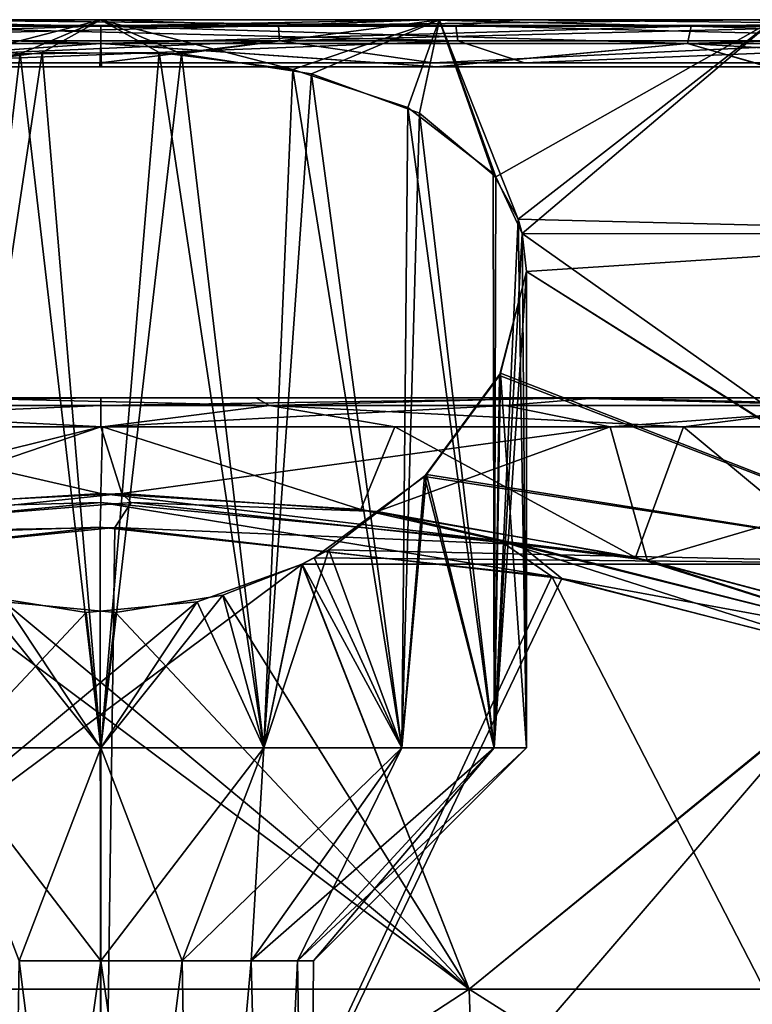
# Model space of a CAD drawing. Header units: millimetres. Extents: x -50 to 50, y -10.5 to 21.3.
# Tile 35 of 55: x -0.9 to 6.9, y 10.9 to 21.3. Entities that reach past the tile are written whole.
import ezdxf

# ---------------------------------------------------------------- set-up
doc = ezdxf.new("R2010")
doc.units = ezdxf.units.MM
doc.header["$LTSCALE"] = 65.185185
for name, color, linetype in [('104', 7, 'CONTINUOUS'), ('107', 7, 'CONTINUOUS'), ('109', 7, 'CONTINUOUS'), ('12', 7, 'CONTINUOUS'), ('13', 7, 'CONTINUOUS'), ('18', 7, 'CONTINUOUS'), ('19', 7, 'CONTINUOUS'), ('2', 7, 'CONTINUOUS'), ('20', 7, 'CONTINUOUS'), ('21', 7, 'CONTINUOUS'), ('22', 7, 'CONTINUOUS'), ('23', 7, 'CONTINUOUS'), ('24', 7, 'CONTINUOUS'), ('25', 7, 'CONTINUOUS'), ('26', 7, 'CONTINUOUS'), ('27', 7, 'CONTINUOUS'), ('28', 7, 'CONTINUOUS'), ('29', 7, 'CONTINUOUS'), ('3', 7, 'CONTINUOUS'), ('4', 7, 'CONTINUOUS'), ('62', 7, 'CONTINUOUS'), ('63', 7, 'CONTINUOUS'), ('65', 7, 'CONTINUOUS'), ('67', 7, 'CONTINUOUS'), ('68', 7, 'CONTINUOUS'), ('82', 7, 'CONTINUOUS'), ('83', 7, 'CONTINUOUS')]:
    doc.layers.add(name, color=color, linetype=linetype)

msp = doc.modelspace()

# ---------------------------------------------------------------- linework, layer by layer
at = {"layer": '104', "linetype": 'Continuous'}
for points in [[(-5.282, 15.694, 28.526), (0, 16.996, 27.623), (-2.463, 16.155, 28.383), (-5.282, 15.694, 28.526)], [(-5.252, 16.996, 27.119), (0, 16.996, 27.623), (-5.282, 15.694, 28.526), (-5.252, 16.996, 27.119)], [(0, 16.29, -28.343), (-3.075, 16.996, -27.451), (-2.748, 16.122, -28.393), (0, 16.29, -28.343)], [(0.017, 16.996, -27.623), (-3.075, 16.996, -27.451), (0, 16.29, -28.343), (0.017, 16.996, -27.623)], [(-2.463, 16.155, 28.383), (0, 16.996, 27.623), (0.222, 16.289, 28.344), (-2.463, 16.155, 28.383)], [(0, 16.996, 27.623), (5.384, 16.996, 27.093), (0.222, 16.289, 28.344), (0, 16.996, 27.623)], [(2.75, 16.122, -28.393), (0.017, 16.996, -27.623), (0, 16.29, -28.343), (2.75, 16.122, -28.393)], [(3.109, 16.996, -27.447), (0.017, 16.996, -27.623), (2.75, 16.122, -28.393), (3.109, 16.996, -27.447)], [(0.222, 16.289, 28.344), (5.384, 16.996, 27.093), (2.92, 16.101, 28.399), (0.222, 16.289, 28.344)], [(5.652, 15.613, -28.553), (3.109, 16.996, -27.447), (2.75, 16.122, -28.393), (5.652, 15.613, -28.553)], [(2.92, 16.101, 28.399), (5.384, 16.996, 27.093), (5.776, 15.585, 28.562), (2.92, 16.101, 28.399)], [(6.161, 16.996, -26.927), (3.109, 16.996, -27.447), (5.652, 15.613, -28.553), (6.161, 16.996, -26.927)], [(5.384, 16.996, 27.093), (10.561, 16.996, 25.524), (5.776, 15.585, 28.562), (5.384, 16.996, 27.093)], [(8.84, 14.769, -28.86), (6.161, 16.996, -26.927), (5.652, 15.613, -28.553), (8.84, 14.769, -28.86)], [(5.776, 15.585, 28.562), (10.561, 16.996, 25.524), (8.909, 14.749, 28.868), (5.776, 15.585, 28.562)], [(9.136, 16.996, -26.068), (6.161, 16.996, -26.927), (8.84, 14.769, -28.86), (9.136, 16.996, -26.068)]]:
    msp.add_3dface(points, dxfattribs=at)
at = {"layer": '107', "linetype": 'Continuous'}
for points in [[(0.222, 16.289, 28.344), (0.322, 16.194, 28.423), (-3.799, 15.865, 28.531), (0.222, 16.289, 28.344)], [(-2.463, 16.155, 28.383), (0.222, 16.289, 28.344), (-3.799, 15.865, 28.531), (-2.463, 16.155, 28.383)], [(0.222, 16.289, 28.344), (2.92, 16.101, 28.399), (0.322, 16.194, 28.423), (0.222, 16.289, 28.344)], [(0.322, 16.194, 28.423), (0.148, 15.932, 28.502), (-3.799, 15.865, 28.531), (0.322, 16.194, 28.423)], [(4.431, 15.75, 28.57), (0.148, 15.932, 28.502), (0.322, 16.194, 28.423), (4.431, 15.75, 28.57)], [(2.92, 16.101, 28.399), (4.431, 15.75, 28.57), (0.322, 16.194, 28.423), (2.92, 16.101, 28.399)], [(2.92, 16.101, 28.399), (5.776, 15.585, 28.562), (4.431, 15.75, 28.57), (2.92, 16.101, 28.399)], [(0.148, 15.932, 28.502), (-4.503, 15.466, 28.656), (-3.799, 15.865, 28.531), (0.148, 15.932, 28.502)], [(4.874, 15.39, 28.682), (0.148, 15.932, 28.502), (4.431, 15.75, 28.57), (4.874, 15.39, 28.682)], [(8.413, 14.738, 28.956), (4.874, 15.39, 28.682), (4.431, 15.75, 28.57), (8.413, 14.738, 28.956)], [(5.776, 15.585, 28.562), (8.413, 14.738, 28.956), (4.431, 15.75, 28.57), (5.776, 15.585, 28.562)], [(5.776, 15.585, 28.562), (8.909, 14.749, 28.868), (8.413, 14.738, 28.956), (5.776, 15.585, 28.562)], [(8.043, 14.571, 28.992), (4.874, 15.39, 28.682), (8.413, 14.738, 28.956), (8.043, 14.571, 28.992)]]:
    msp.add_3dface(points, dxfattribs=at)
at = {"layer": '109', "linetype": 'Continuous'}
for points in [[(0, 16.29, -28.343), (-2.748, 16.122, -28.393), (0, 16.196, -28.422), (0, 16.29, -28.343)], [(2.75, 16.122, -28.393), (0, 16.29, -28.343), (4.22, 15.79, -28.557), (2.75, 16.122, -28.393)], [(4.22, 15.79, -28.557), (0, 16.29, -28.343), (0, 16.196, -28.422), (4.22, 15.79, -28.557)], [(-0.005, 15.933, -28.502), (0, 16.196, -28.422), (-4.22, 15.79, -28.557), (-0.005, 15.933, -28.502)], [(0, 16.196, -28.422), (-2.748, 16.122, -28.393), (-4.22, 15.79, -28.557), (0, 16.196, -28.422)], [(-0.005, 15.933, -28.502), (4.768, 15.413, -28.675), (0, 16.196, -28.422), (-0.005, 15.933, -28.502)], [(4.768, 15.413, -28.675), (4.22, 15.79, -28.557), (0, 16.196, -28.422), (4.768, 15.413, -28.675)], [(5.652, 15.613, -28.553), (2.75, 16.122, -28.393), (4.22, 15.79, -28.557), (5.652, 15.613, -28.553)], [(-4.778, 15.411, -28.675), (-0.005, 15.933, -28.502), (-4.22, 15.79, -28.557), (-4.778, 15.411, -28.675)], [(7.966, 14.594, -28.982), (8.311, 14.768, -28.943), (4.22, 15.79, -28.557), (7.966, 14.594, -28.982)], [(4.768, 15.413, -28.675), (7.966, 14.594, -28.982), (4.22, 15.79, -28.557), (4.768, 15.413, -28.675)], [(8.311, 14.768, -28.943), (5.652, 15.613, -28.553), (4.22, 15.79, -28.557), (8.311, 14.768, -28.943)], [(8.84, 14.769, -28.86), (5.652, 15.613, -28.553), (8.311, 14.768, -28.943), (8.84, 14.769, -28.86)]]:
    msp.add_3dface(points, dxfattribs=at)
at = {"layer": '12', "linetype": 'Continuous'}
for points in [[(-6.239, 21.233, 31.364), (-3.374, 21.3, 32.051), (0, 21.233, 31.978), (-6.239, 21.233, 31.364)], [(-3.374, 21.3, 32.051), (3.361, 21.3, 32.052), (0, 21.233, 31.978), (-3.374, 21.3, 32.051)], [(0, 21.233, 31.978), (3.361, 21.3, 32.052), (6.239, 21.233, 31.364), (0, 21.233, 31.978)], [(3.361, 21.3, 32.052), (9.949, 21.3, 30.654), (6.239, 21.233, 31.364), (3.361, 21.3, 32.052)], [(6.239, 21.233, 31.364), (9.949, 21.3, 30.654), (12.238, 21.233, 29.544), (6.239, 21.233, 31.364)], [(-6.203, 21.05, 31.184), (-6.239, 21.233, 31.364), (0, 21.233, 31.978), (-6.203, 21.05, 31.184)], [(0, 21.05, 31.795), (-6.203, 21.05, 31.184), (0, 21.233, 31.978), (0, 21.05, 31.795)], [(6.203, 21.05, 31.184), (0, 21.05, 31.795), (6.239, 21.233, 31.364), (6.203, 21.05, 31.184)], [(0, 21.05, 31.795), (0, 21.233, 31.978), (6.239, 21.233, 31.364), (0, 21.05, 31.795)], [(12.167, 21.05, 29.375), (6.203, 21.05, 31.184), (12.238, 21.233, 29.544), (12.167, 21.05, 29.375)], [(6.203, 21.05, 31.184), (6.239, 21.233, 31.364), (12.238, 21.233, 29.544), (6.203, 21.05, 31.184)], [(0, 21.05, 31.795), (-3.558, 20.8, 31.528), (-6.203, 21.05, 31.184), (0, 21.05, 31.795)], [(-0.008, 20.8, 31.728), (-3.558, 20.8, 31.528), (0, 21.05, 31.795), (-0.008, 20.8, 31.728)], [(3.544, 20.8, 31.53), (-0.008, 20.8, 31.728), (0, 21.05, 31.795), (3.544, 20.8, 31.53)], [(6.203, 21.05, 31.184), (3.544, 20.8, 31.53), (0, 21.05, 31.795), (6.203, 21.05, 31.184)], [(7.051, 20.8, 30.935), (3.544, 20.8, 31.53), (6.203, 21.05, 31.184), (7.051, 20.8, 30.935)], [(12.167, 21.05, 29.375), (7.051, 20.8, 30.935), (6.203, 21.05, 31.184), (12.167, 21.05, 29.375)]]:
    msp.add_3dface(points, dxfattribs=at)
at = {"layer": '13', "linetype": 'Continuous'}
for points in [[(0, 21.233, -31.978), (-3.361, 21.3, -32.052), (-6.239, 21.233, -31.364), (0, 21.233, -31.978)], [(3.374, 21.3, -32.051), (-3.361, 21.3, -32.052), (0, 21.233, -31.978), (3.374, 21.3, -32.051)], [(6.239, 21.233, -31.364), (3.374, 21.3, -32.051), (0, 21.233, -31.978), (6.239, 21.233, -31.364)], [(9.964, 21.3, -30.649), (3.374, 21.3, -32.051), (6.239, 21.233, -31.364), (9.964, 21.3, -30.649)], [(12.238, 21.233, -29.544), (9.964, 21.3, -30.649), (6.239, 21.233, -31.364), (12.238, 21.233, -29.544)], [(0, 21.05, -31.795), (0, 21.233, -31.978), (-6.239, 21.233, -31.364), (0, 21.05, -31.795)], [(-6.203, 21.05, -31.184), (0, 21.05, -31.795), (-6.239, 21.233, -31.364), (-6.203, 21.05, -31.184)], [(6.203, 21.05, -31.184), (6.239, 21.233, -31.364), (0, 21.233, -31.978), (6.203, 21.05, -31.184)], [(0, 21.05, -31.795), (6.203, 21.05, -31.184), (0, 21.233, -31.978), (0, 21.05, -31.795)], [(6.203, 21.05, -31.184), (12.167, 21.05, -29.375), (6.239, 21.233, -31.364), (6.203, 21.05, -31.184)], [(12.167, 21.05, -29.375), (12.238, 21.233, -29.544), (6.239, 21.233, -31.364), (12.167, 21.05, -29.375)], [(-6.203, 21.05, -31.184), (-3.544, 20.8, -31.53), (0, 21.05, -31.795), (-6.203, 21.05, -31.184)], [(-3.544, 20.8, -31.53), (0.008, 20.8, -31.728), (0, 21.05, -31.795), (-3.544, 20.8, -31.53)], [(0, 21.05, -31.795), (3.558, 20.8, -31.528), (6.203, 21.05, -31.184), (0, 21.05, -31.795)], [(0.008, 20.8, -31.728), (3.558, 20.8, -31.528), (0, 21.05, -31.795), (0.008, 20.8, -31.728)], [(3.558, 20.8, -31.528), (7.066, 20.8, -30.931), (6.203, 21.05, -31.184), (3.558, 20.8, -31.528)], [(7.066, 20.8, -30.931), (10.486, 20.8, -29.945), (6.203, 21.05, -31.184), (7.066, 20.8, -30.931)], [(6.203, 21.05, -31.184), (10.486, 20.8, -29.945), (12.167, 21.05, -29.375), (6.203, 21.05, -31.184)]]:
    msp.add_3dface(points, dxfattribs=at)
at = {"layer": '18', "linetype": 'Continuous'}
for points in [[(0.861, 11.35, 41.829), (0, 4.5, 42), (0, 11.35, 42), (0.861, 11.35, 41.829)], [(0.977, 4.5, 41.777), (0, 4.5, 42), (0.861, 11.35, 41.829), (0.977, 4.5, 41.777)], [(0, 4.5, 37.5), (0.976, 4.5, 37.723), (0, 11.35, 37.5), (0, 4.5, 37.5)], [(0, 11.35, 37.5), (0.976, 4.5, 37.723), (0.861, 11.35, 37.671), (0, 11.35, 37.5)], [(1.591, 11.35, 41.341), (0.977, 4.5, 41.777), (0.861, 11.35, 41.829), (1.591, 11.35, 41.341)], [(0.861, 11.35, 37.671), (0.976, 4.5, 37.723), (1.591, 11.35, 38.159), (0.861, 11.35, 37.671)], [(0.976, 4.5, 37.723), (1.759, 4.5, 38.347), (1.591, 11.35, 38.159), (0.976, 4.5, 37.723)], [(1.759, 4.5, 41.152), (0.977, 4.5, 41.777), (1.591, 11.35, 41.341), (1.759, 4.5, 41.152)], [(2.079, 11.35, 40.611), (1.759, 4.5, 41.152), (1.591, 11.35, 41.341), (2.079, 11.35, 40.611)], [(1.591, 11.35, 38.159), (1.759, 4.5, 38.347), (2.079, 11.35, 38.889), (1.591, 11.35, 38.159)], [(2.194, 4.5, 40.251), (1.759, 4.5, 41.152), (2.079, 11.35, 40.611), (2.194, 4.5, 40.251)], [(1.759, 4.5, 38.347), (2.194, 4.5, 39.25), (2.079, 11.35, 38.889), (1.759, 4.5, 38.347)], [(2.25, 11.35, 39.75), (2.194, 4.5, 40.251), (2.079, 11.35, 40.611), (2.25, 11.35, 39.75)], [(2.194, 4.5, 39.25), (2.25, 11.35, 39.75), (2.079, 11.35, 38.889), (2.194, 4.5, 39.25)], [(2.194, 4.5, 39.25), (2.194, 4.5, 40.251), (2.25, 11.35, 39.75), (2.194, 4.5, 39.25)]]:
    msp.add_3dface(points, dxfattribs=at)
at = {"layer": '19', "linetype": 'Continuous'}
for points in [[(-0.977, 4.5, 37.723), (0, 4.5, 37.5), (-0.861, 11.35, 37.671), (-0.977, 4.5, 37.723)], [(0, 4.5, 42), (-0.976, 4.5, 41.777), (0, 11.35, 42), (0, 4.5, 42)], [(0, 11.35, 42), (-0.976, 4.5, 41.777), (-0.861, 11.35, 41.829), (0, 11.35, 42)], [(0, 4.5, 37.5), (0, 11.35, 37.5), (-0.861, 11.35, 37.671), (0, 4.5, 37.5)]]:
    msp.add_3dface(points, dxfattribs=at)
at = {"layer": '2', "linetype": 'Continuous'}
for points in [[(-3.579, 21.3, 34.041), (-0.002, 21.3, 34.228), (-3.374, 21.3, 32.051), (-3.579, 21.3, 34.041)], [(0.002, 21.3, -34.228), (-3.577, 21.3, -34.041), (-3.361, 21.3, -32.052), (0.002, 21.3, -34.228)], [(-3.374, 21.3, 32.051), (-0.002, 21.3, 34.228), (3.361, 21.3, 32.052), (-3.374, 21.3, 32.051)], [(3.374, 21.3, -32.051), (0.002, 21.3, -34.228), (-3.361, 21.3, -32.052), (3.374, 21.3, -32.051)], [(-0.002, 21.3, 34.228), (3.577, 21.3, 34.041), (3.361, 21.3, 32.052), (-0.002, 21.3, 34.228)], [(3.579, 21.3, -34.041), (0.002, 21.3, -34.228), (3.374, 21.3, -32.051), (3.579, 21.3, -34.041)], [(3.577, 21.3, 34.041), (7.116, 21.3, 33.48), (3.361, 21.3, 32.052), (3.577, 21.3, 34.041)], [(3.361, 21.3, 32.052), (7.116, 21.3, 33.48), (9.949, 21.3, 30.654), (3.361, 21.3, 32.052)], [(9.964, 21.3, -30.649), (3.579, 21.3, -34.041), (3.374, 21.3, -32.051), (9.964, 21.3, -30.649)], [(7.117, 21.3, -33.48), (3.579, 21.3, -34.041), (9.964, 21.3, -30.649), (7.117, 21.3, -33.48)]]:
    msp.add_3dface(points, dxfattribs=at)
at = {"layer": '20', "linetype": 'Continuous'}
for points in [[(0, 4.5, -37.5), (0, 11.35, -37.5), (0.861, 11.35, -37.671), (0, 4.5, -37.5)], [(0.861, 11.35, -41.829), (0, 11.35, -42), (0.976, 4.5, -41.777), (0.861, 11.35, -41.829)], [(0.976, 4.5, -41.777), (0, 11.35, -42), (0, 4.5, -42), (0.976, 4.5, -41.777)], [(0.977, 4.5, -37.723), (0, 4.5, -37.5), (0.861, 11.35, -37.671), (0.977, 4.5, -37.723)], [(1.591, 11.35, -41.341), (0.861, 11.35, -41.829), (0.976, 4.5, -41.777), (1.591, 11.35, -41.341)], [(1.591, 11.35, -38.159), (0.977, 4.5, -37.723), (0.861, 11.35, -37.671), (1.591, 11.35, -38.159)], [(1.759, 4.5, -41.153), (1.591, 11.35, -41.341), (0.976, 4.5, -41.777), (1.759, 4.5, -41.153)], [(1.759, 4.5, -38.348), (0.977, 4.5, -37.723), (1.591, 11.35, -38.159), (1.759, 4.5, -38.348)], [(2.079, 11.35, -40.611), (1.591, 11.35, -41.341), (1.759, 4.5, -41.153), (2.079, 11.35, -40.611)], [(2.079, 11.35, -38.889), (1.759, 4.5, -38.348), (1.591, 11.35, -38.159), (2.079, 11.35, -38.889)], [(2.194, 4.5, -40.25), (2.079, 11.35, -40.611), (1.759, 4.5, -41.153), (2.194, 4.5, -40.25)], [(2.194, 4.5, -39.249), (1.759, 4.5, -38.348), (2.079, 11.35, -38.889), (2.194, 4.5, -39.249)], [(2.25, 11.35, -39.75), (2.079, 11.35, -40.611), (2.194, 4.5, -40.25), (2.25, 11.35, -39.75)], [(2.25, 11.35, -39.75), (2.194, 4.5, -39.249), (2.079, 11.35, -38.889), (2.25, 11.35, -39.75)], [(2.194, 4.5, -39.249), (2.25, 11.35, -39.75), (2.194, 4.5, -40.25), (2.194, 4.5, -39.249)]]:
    msp.add_3dface(points, dxfattribs=at)
at = {"layer": '21', "linetype": 'Continuous'}
for points in [[(0, 4.5, -42), (-0.861, 11.35, -41.829), (-0.977, 4.5, -41.777), (0, 4.5, -42)], [(0, 11.35, -37.5), (0, 4.5, -37.5), (-0.976, 4.5, -37.723), (0, 11.35, -37.5)], [(-0.861, 11.35, -37.671), (0, 11.35, -37.5), (-0.976, 4.5, -37.723), (-0.861, 11.35, -37.671)], [(0, 11.35, -42), (-0.861, 11.35, -41.829), (0, 4.5, -42), (0, 11.35, -42)]]:
    msp.add_3dface(points, dxfattribs=at)
at = {"layer": '22', "linetype": 'Continuous'}
for points in [[(4.5, 18.637, -39.75), (4.226, 17.561, -41.297), (4.5, 13.6, -39.75), (4.5, 18.637, -39.75)], [(4.226, 17.561, -41.297), (3.422, 16.469, -42.672), (4.157, 13.6, -41.472), (4.226, 17.561, -41.297)], [(4.5, 13.6, -39.75), (4.226, 17.561, -41.297), (4.157, 13.6, -41.472), (4.5, 13.6, -39.75)], [(3.422, 16.469, -42.672), (2.257, 15.61, -43.643), (3.182, 13.6, -42.932), (3.422, 16.469, -42.672)], [(4.157, 13.6, -41.472), (3.422, 16.469, -42.672), (3.182, 13.6, -42.932), (4.157, 13.6, -41.472)], [(2.129, 15.544, -43.714), (1.02, 15.145, -44.133), (1.722, 13.6, -43.907), (2.129, 15.544, -43.714)], [(3.182, 13.6, -42.932), (2.129, 15.544, -43.714), (1.722, 13.6, -43.907), (3.182, 13.6, -42.932)], [(2.257, 15.61, -43.643), (2.129, 15.544, -43.714), (3.182, 13.6, -42.932), (2.257, 15.61, -43.643)], [(0, 13.6, -44.25), (-1.291, 15.215, -44.061), (-1.722, 13.6, -43.907), (0, 13.6, -44.25)], [(-0.155, 15.033, -44.247), (-1.291, 15.215, -44.061), (0, 13.6, -44.25), (-0.155, 15.033, -44.247)], [(1.02, 15.145, -44.133), (-0.155, 15.033, -44.247), (0, 13.6, -44.25), (1.02, 15.145, -44.133)], [(1.02, 15.145, -44.133), (0, 13.6, -44.25), (1.722, 13.6, -43.907), (1.02, 15.145, -44.133)]]:
    msp.add_3dface(points, dxfattribs=at)
at = {"layer": '23', "linetype": 'Continuous'}
for points in [[(-2.03, 20.774, -35.734), (-0.618, 20.954, -35.293), (-1.722, 13.6, -35.593), (-2.03, 20.774, -35.734)], [(-0.618, 20.954, -35.293), (0, 13.6, -35.25), (-1.722, 13.6, -35.593), (-0.618, 20.954, -35.293)], [(-0.618, 20.954, -35.293), (0.852, 20.939, -35.331), (0, 13.6, -35.25), (-0.618, 20.954, -35.293)], [(0.852, 20.939, -35.331), (1.722, 13.6, -35.593), (0, 13.6, -35.25), (0.852, 20.939, -35.331)], [(0.852, 20.939, -35.331), (2.227, 20.729, -35.84), (1.722, 13.6, -35.593), (0.852, 20.939, -35.331)], [(2.227, 20.729, -35.84), (3.182, 13.6, -36.568), (1.722, 13.6, -35.593), (2.227, 20.729, -35.84)], [(2.227, 20.729, -35.84), (3.368, 20.311, -36.765), (3.182, 13.6, -36.568), (2.227, 20.729, -35.84)], [(3.368, 20.311, -36.765), (4.157, 13.6, -38.028), (3.182, 13.6, -36.568), (3.368, 20.311, -36.765)], [(3.368, 20.311, -36.765), (4.176, 19.639, -38.073), (4.157, 13.6, -38.028), (3.368, 20.311, -36.765)], [(4.176, 19.639, -38.073), (4.454, 19.038, -39.111), (4.157, 13.6, -38.028), (4.176, 19.639, -38.073)], [(4.454, 19.038, -39.111), (4.5, 18.637, -39.75), (4.157, 13.6, -38.028), (4.454, 19.038, -39.111)], [(4.5, 18.637, -39.75), (4.5, 13.6, -39.75), (4.157, 13.6, -38.028), (4.5, 18.637, -39.75)]]:
    msp.add_3dface(points, dxfattribs=at)
at = {"layer": '24', "linetype": 'Continuous'}
for points in [[(-0.852, 20.939, 35.331), (-2.227, 20.729, 35.84), (-1.722, 13.6, 35.593), (-0.852, 20.939, 35.331)], [(-0.852, 20.939, 35.331), (-1.722, 13.6, 35.593), (0, 13.6, 35.25), (-0.852, 20.939, 35.331)], [(0.618, 20.954, 35.293), (-0.852, 20.939, 35.331), (0, 13.6, 35.25), (0.618, 20.954, 35.293)], [(0.618, 20.954, 35.293), (0, 13.6, 35.25), (1.722, 13.6, 35.593), (0.618, 20.954, 35.293)], [(2.03, 20.774, 35.734), (0.618, 20.954, 35.293), (1.722, 13.6, 35.593), (2.03, 20.774, 35.734)], [(2.03, 20.774, 35.734), (1.722, 13.6, 35.593), (3.182, 13.6, 36.568), (2.03, 20.774, 35.734)], [(3.246, 20.373, 36.633), (2.03, 20.774, 35.734), (3.182, 13.6, 36.568), (3.246, 20.373, 36.633)], [(3.246, 20.373, 36.633), (3.182, 13.6, 36.568), (4.157, 13.6, 38.028), (3.246, 20.373, 36.633)], [(4.149, 19.675, 38.008), (3.246, 20.373, 36.633), (4.157, 13.6, 38.028), (4.149, 19.675, 38.008)], [(4.411, 19.189, 38.859), (4.149, 19.675, 38.008), (4.157, 13.6, 38.028), (4.411, 19.189, 38.859)], [(4.411, 19.189, 38.859), (4.157, 13.6, 38.028), (4.5, 13.6, 39.75), (4.411, 19.189, 38.859)], [(4.454, 19.038, 39.111), (4.411, 19.189, 38.859), (4.5, 13.6, 39.75), (4.454, 19.038, 39.111)], [(4.5, 18.637, 39.75), (4.454, 19.038, 39.111), (4.5, 13.6, 39.75), (4.5, 18.637, 39.75)]]:
    msp.add_3dface(points, dxfattribs=at)
at = {"layer": '25', "linetype": 'Continuous'}
for points in [[(4.5, 18.637, 39.75), (4.5, 13.6, 39.75), (4.157, 13.6, 41.472), (4.5, 18.637, 39.75)], [(4.214, 17.538, 41.328), (4.5, 18.637, 39.75), (4.157, 13.6, 41.472), (4.214, 17.538, 41.328)], [(3.444, 16.491, 42.646), (4.214, 17.538, 41.328), (4.157, 13.6, 41.472), (3.444, 16.491, 42.646)], [(2.409, 15.695, 43.551), (3.444, 16.491, 42.646), (3.182, 13.6, 42.932), (2.409, 15.695, 43.551)], [(3.444, 16.491, 42.646), (4.157, 13.6, 41.472), (3.182, 13.6, 42.932), (3.444, 16.491, 42.646)], [(2.409, 15.695, 43.551), (3.182, 13.6, 42.932), (1.722, 13.6, 43.907), (2.409, 15.695, 43.551)], [(2.127, 15.542, 43.716), (2.409, 15.695, 43.551), (1.722, 13.6, 43.907), (2.127, 15.542, 43.716)], [(1.291, 15.215, 44.061), (2.127, 15.542, 43.716), (1.722, 13.6, 43.907), (1.291, 15.215, 44.061)], [(1.291, 15.215, 44.061), (1.722, 13.6, 43.907), (0, 13.6, 44.25), (1.291, 15.215, 44.061)], [(0.155, 15.033, 44.247), (1.291, 15.215, 44.061), (0, 13.6, 44.25), (0.155, 15.033, 44.247)], [(-1.02, 15.145, 44.133), (0, 13.6, 44.25), (-1.722, 13.6, 43.907), (-1.02, 15.145, 44.133)], [(-1.02, 15.145, 44.133), (0.155, 15.033, 44.247), (0, 13.6, 44.25), (-1.02, 15.145, 44.133)]]:
    msp.add_3dface(points, dxfattribs=at)
at = {"layer": '26', "linetype": 'Continuous'}
for points in [[(0, 11.35, -42), (-1.722, 13.6, -43.907), (-0.861, 11.35, -41.829), (0, 11.35, -42)], [(0, 13.6, -44.25), (-1.722, 13.6, -43.907), (0, 11.35, -42), (0, 13.6, -44.25)], [(1.722, 13.6, -43.907), (0, 13.6, -44.25), (0.861, 11.35, -41.829), (1.722, 13.6, -43.907)], [(0.861, 11.35, -41.829), (0, 13.6, -44.25), (0, 11.35, -42), (0.861, 11.35, -41.829)], [(1.591, 11.35, -41.341), (1.722, 13.6, -43.907), (0.861, 11.35, -41.829), (1.591, 11.35, -41.341)], [(3.182, 13.6, -42.932), (1.722, 13.6, -43.907), (1.591, 11.35, -41.341), (3.182, 13.6, -42.932)], [(2.079, 11.35, -40.611), (3.182, 13.6, -42.932), (1.591, 11.35, -41.341), (2.079, 11.35, -40.611)], [(4.157, 13.6, -41.472), (3.182, 13.6, -42.932), (2.079, 11.35, -40.611), (4.157, 13.6, -41.472)], [(2.25, 11.35, -39.75), (4.157, 13.6, -41.472), (2.079, 11.35, -40.611), (2.25, 11.35, -39.75)], [(4.5, 13.6, -39.75), (4.157, 13.6, -41.472), (2.25, 11.35, -39.75), (4.5, 13.6, -39.75)]]:
    msp.add_3dface(points, dxfattribs=at)
at = {"layer": '27', "linetype": 'Continuous'}
for points in [[(0, 13.6, -35.25), (-0.861, 11.35, -37.671), (-1.722, 13.6, -35.593), (0, 13.6, -35.25)], [(0, 11.35, -37.5), (-0.861, 11.35, -37.671), (0, 13.6, -35.25), (0, 11.35, -37.5)], [(0.861, 11.35, -37.671), (0, 11.35, -37.5), (1.722, 13.6, -35.593), (0.861, 11.35, -37.671)], [(1.722, 13.6, -35.593), (0, 11.35, -37.5), (0, 13.6, -35.25), (1.722, 13.6, -35.593)], [(3.182, 13.6, -36.568), (0.861, 11.35, -37.671), (1.722, 13.6, -35.593), (3.182, 13.6, -36.568)], [(1.591, 11.35, -38.159), (0.861, 11.35, -37.671), (3.182, 13.6, -36.568), (1.591, 11.35, -38.159)], [(4.157, 13.6, -38.028), (1.591, 11.35, -38.159), (3.182, 13.6, -36.568), (4.157, 13.6, -38.028)], [(2.079, 11.35, -38.889), (1.591, 11.35, -38.159), (4.157, 13.6, -38.028), (2.079, 11.35, -38.889)], [(4.5, 13.6, -39.75), (2.079, 11.35, -38.889), (4.157, 13.6, -38.028), (4.5, 13.6, -39.75)], [(4.5, 13.6, -39.75), (2.25, 11.35, -39.75), (2.079, 11.35, -38.889), (4.5, 13.6, -39.75)]]:
    msp.add_3dface(points, dxfattribs=at)
at = {"layer": '28', "linetype": 'Continuous'}
for points in [[(0, 13.6, 44.25), (-0.861, 11.35, 41.829), (-1.722, 13.6, 43.907), (0, 13.6, 44.25)], [(0, 11.35, 42), (-0.861, 11.35, 41.829), (0, 13.6, 44.25), (0, 11.35, 42)], [(1.722, 13.6, 43.907), (0, 11.35, 42), (0, 13.6, 44.25), (1.722, 13.6, 43.907)], [(0.861, 11.35, 41.829), (0, 11.35, 42), (1.722, 13.6, 43.907), (0.861, 11.35, 41.829)], [(3.182, 13.6, 42.932), (0.861, 11.35, 41.829), (1.722, 13.6, 43.907), (3.182, 13.6, 42.932)], [(1.591, 11.35, 41.341), (0.861, 11.35, 41.829), (3.182, 13.6, 42.932), (1.591, 11.35, 41.341)], [(4.157, 13.6, 41.472), (1.591, 11.35, 41.341), (3.182, 13.6, 42.932), (4.157, 13.6, 41.472)], [(2.079, 11.35, 40.611), (1.591, 11.35, 41.341), (4.157, 13.6, 41.472), (2.079, 11.35, 40.611)], [(4.5, 13.6, 39.75), (2.079, 11.35, 40.611), (4.157, 13.6, 41.472), (4.5, 13.6, 39.75)], [(2.25, 11.35, 39.75), (2.079, 11.35, 40.611), (4.5, 13.6, 39.75), (2.25, 11.35, 39.75)]]:
    msp.add_3dface(points, dxfattribs=at)
at = {"layer": '29', "linetype": 'Continuous'}
for points in [[(-1.722, 13.6, 35.593), (0, 11.35, 37.5), (0, 13.6, 35.25), (-1.722, 13.6, 35.593)], [(-0.861, 11.35, 37.671), (0, 11.35, 37.5), (-1.722, 13.6, 35.593), (-0.861, 11.35, 37.671)], [(0, 13.6, 35.25), (0.861, 11.35, 37.671), (1.722, 13.6, 35.593), (0, 13.6, 35.25)], [(0, 11.35, 37.5), (0.861, 11.35, 37.671), (0, 13.6, 35.25), (0, 11.35, 37.5)], [(0.861, 11.35, 37.671), (1.591, 11.35, 38.159), (1.722, 13.6, 35.593), (0.861, 11.35, 37.671)], [(1.722, 13.6, 35.593), (1.591, 11.35, 38.159), (3.182, 13.6, 36.568), (1.722, 13.6, 35.593)], [(1.591, 11.35, 38.159), (2.079, 11.35, 38.889), (3.182, 13.6, 36.568), (1.591, 11.35, 38.159)], [(2.079, 11.35, 38.889), (2.25, 11.35, 39.75), (4.157, 13.6, 38.028), (2.079, 11.35, 38.889)], [(3.182, 13.6, 36.568), (2.079, 11.35, 38.889), (4.157, 13.6, 38.028), (3.182, 13.6, 36.568)], [(4.157, 13.6, 38.028), (2.25, 11.35, 39.75), (4.5, 13.6, 39.75), (4.157, 13.6, 38.028)]]:
    msp.add_3dface(points, dxfattribs=at)
at = {"layer": '3', "linetype": 'Continuous'}
for points in [[(-3.577, 21.3, -34.041), (0.002, 21.3, -34.228), (-2.03, 20.774, -35.734), (-3.577, 21.3, -34.041)], [(-2.03, 20.774, -35.734), (0.002, 21.3, -34.228), (-0.618, 20.954, -35.293), (-2.03, 20.774, -35.734)], [(-0.618, 20.954, -35.293), (0.002, 21.3, -34.228), (0.852, 20.939, -35.331), (-0.618, 20.954, -35.293)], [(0.002, 21.3, -34.228), (3.579, 21.3, -34.041), (0.852, 20.939, -35.331), (0.002, 21.3, -34.228)], [(0.852, 20.939, -35.331), (3.579, 21.3, -34.041), (2.227, 20.729, -35.84), (0.852, 20.939, -35.331)], [(2.227, 20.729, -35.84), (3.579, 21.3, -34.041), (3.368, 20.311, -36.765), (2.227, 20.729, -35.84)], [(3.368, 20.311, -36.765), (3.579, 21.3, -34.041), (4.176, 19.639, -38.073), (3.368, 20.311, -36.765)], [(3.579, 21.3, -34.041), (7.117, 21.3, -33.48), (4.176, 19.639, -38.073), (3.579, 21.3, -34.041)], [(7.117, 21.3, -33.48), (4.454, 19.038, -39.111), (4.176, 19.639, -38.073), (7.117, 21.3, -33.48)], [(10.635, 19.037, -37.901), (4.454, 19.038, -39.111), (7.117, 21.3, -33.48), (10.635, 19.037, -37.901)], [(4.454, 19.038, -39.111), (10.635, 19.037, -37.901), (4.5, 18.637, -39.75), (4.454, 19.038, -39.111)], [(10.635, 19.037, -37.901), (9.415, 15.544, -42.741), (4.5, 18.637, -39.75), (10.635, 19.037, -37.901)], [(4.5, 18.637, -39.75), (9.415, 15.544, -42.741), (4.226, 17.561, -41.297), (4.5, 18.637, -39.75)], [(4.226, 17.561, -41.297), (9.415, 15.544, -42.741), (3.422, 16.469, -42.672), (4.226, 17.561, -41.297)], [(3.422, 16.469, -42.672), (9.415, 15.544, -42.741), (2.257, 15.61, -43.643), (3.422, 16.469, -42.672)], [(3.893, 11.05, -46.977), (-3.893, 11.05, -46.977), (2.129, 15.544, -43.714), (3.893, 11.05, -46.977)], [(2.129, 15.544, -43.714), (-3.893, 11.05, -46.977), (1.02, 15.145, -44.133), (2.129, 15.544, -43.714)], [(9.415, 15.544, -42.741), (2.129, 15.544, -43.714), (2.257, 15.61, -43.643), (9.415, 15.544, -42.741)], [(9.415, 15.544, -42.741), (3.893, 11.05, -46.977), (2.129, 15.544, -43.714), (9.415, 15.544, -42.741)], [(11.572, 11.05, -45.696), (3.893, 11.05, -46.977), (9.415, 15.544, -42.741), (11.572, 11.05, -45.696)], [(-0.155, 15.033, -44.247), (-3.893, 11.05, -46.977), (-1.291, 15.215, -44.061), (-0.155, 15.033, -44.247)], [(1.02, 15.145, -44.133), (-3.893, 11.05, -46.977), (-0.155, 15.033, -44.247), (1.02, 15.145, -44.133)], [(3.893, 11.05, -46.977), (-4.068, 5.849, -49.094), (-3.893, 11.05, -46.977), (3.893, 11.05, -46.977)], [(4.068, 5.849, -49.094), (-4.068, 5.849, -49.094), (3.893, 11.05, -46.977), (4.068, 5.849, -49.094)], [(11.572, 11.05, -45.696), (4.068, 5.849, -49.094), (3.893, 11.05, -46.977), (11.572, 11.05, -45.696)], [(12.093, 5.849, -47.755), (4.068, 5.849, -49.094), (11.572, 11.05, -45.696), (12.093, 5.849, -47.755)]]:
    msp.add_3dface(points, dxfattribs=at)
at = {"layer": '4', "linetype": 'Continuous'}
for points in [[(-0.002, 21.3, 34.228), (-3.579, 21.3, 34.041), (-0.852, 20.939, 35.331), (-0.002, 21.3, 34.228)], [(-0.852, 20.939, 35.331), (-3.579, 21.3, 34.041), (-2.227, 20.729, 35.84), (-0.852, 20.939, 35.331)], [(0.618, 20.954, 35.293), (-0.002, 21.3, 34.228), (-0.852, 20.939, 35.331), (0.618, 20.954, 35.293)], [(3.577, 21.3, 34.041), (-0.002, 21.3, 34.228), (2.03, 20.774, 35.734), (3.577, 21.3, 34.041)], [(2.03, 20.774, 35.734), (-0.002, 21.3, 34.228), (0.618, 20.954, 35.293), (2.03, 20.774, 35.734)], [(3.246, 20.373, 36.633), (3.577, 21.3, 34.041), (2.03, 20.774, 35.734), (3.246, 20.373, 36.633)], [(4.149, 19.675, 38.008), (3.577, 21.3, 34.041), (3.246, 20.373, 36.633), (4.149, 19.675, 38.008)], [(7.116, 21.3, 33.48), (3.577, 21.3, 34.041), (4.411, 19.189, 38.859), (7.116, 21.3, 33.48)], [(4.411, 19.189, 38.859), (3.577, 21.3, 34.041), (4.149, 19.675, 38.008), (4.411, 19.189, 38.859)], [(10.687, 19.037, 37.886), (7.116, 21.3, 33.48), (4.411, 19.189, 38.859), (10.687, 19.037, 37.886)], [(4.454, 19.038, 39.111), (10.687, 19.037, 37.886), (4.411, 19.189, 38.859), (4.454, 19.038, 39.111)], [(9.394, 15.544, 42.746), (10.687, 19.037, 37.886), (4.454, 19.038, 39.111), (9.394, 15.544, 42.746)], [(9.394, 15.544, 42.746), (4.454, 19.038, 39.111), (4.5, 18.637, 39.75), (9.394, 15.544, 42.746)], [(4.214, 17.538, 41.328), (9.394, 15.544, 42.746), (4.5, 18.637, 39.75), (4.214, 17.538, 41.328)], [(3.444, 16.491, 42.646), (9.394, 15.544, 42.746), (4.214, 17.538, 41.328), (3.444, 16.491, 42.646)], [(2.409, 15.695, 43.551), (9.394, 15.544, 42.746), (3.444, 16.491, 42.646), (2.409, 15.695, 43.551)], [(2.127, 15.542, 43.716), (9.394, 15.544, 42.746), (2.409, 15.695, 43.551), (2.127, 15.542, 43.716)], [(-3.893, 11.05, 46.977), (3.893, 11.05, 46.977), (-2.129, 15.544, 43.714), (-3.893, 11.05, 46.977)], [(-2.129, 15.544, 43.714), (3.893, 11.05, 46.977), (-1.02, 15.145, 44.133), (-2.129, 15.544, 43.714)], [(1.291, 15.215, 44.061), (3.893, 11.05, 46.977), (2.127, 15.542, 43.716), (1.291, 15.215, 44.061)], [(2.127, 15.542, 43.716), (3.893, 11.05, 46.977), (9.394, 15.544, 42.746), (2.127, 15.542, 43.716)], [(3.893, 11.05, 46.977), (11.572, 11.05, 45.696), (9.394, 15.544, 42.746), (3.893, 11.05, 46.977)], [(0.155, 15.033, 44.247), (3.893, 11.05, 46.977), (1.291, 15.215, 44.061), (0.155, 15.033, 44.247)], [(-1.02, 15.145, 44.133), (3.893, 11.05, 46.977), (0.155, 15.033, 44.247), (-1.02, 15.145, 44.133)], [(-4.068, 5.849, 49.094), (4.068, 5.849, 49.094), (-3.893, 11.05, 46.977), (-4.068, 5.849, 49.094)], [(-3.893, 11.05, 46.977), (4.068, 5.849, 49.094), (3.893, 11.05, 46.977), (-3.893, 11.05, 46.977)], [(4.068, 5.849, 49.094), (12.093, 5.849, 47.755), (3.893, 11.05, 46.977), (4.068, 5.849, 49.094)], [(3.893, 11.05, 46.977), (12.093, 5.849, 47.755), (11.572, 11.05, 45.696), (3.893, 11.05, 46.977)]]:
    msp.add_3dface(points, dxfattribs=at)
at = {"layer": '62', "linetype": 'Continuous'}
for points in [[(30.694, 21.3, 3.445), (-30.887, 21.3), (-30.181, 21.3, 6.567), (30.694, 21.3, 3.445)], [(30.887, 21.3, -0.013), (-30.887, 21.3), (30.694, 21.3, 3.445), (30.887, 21.3, -0.013)], [(30.691, 21.3, -3.471), (-30.887, 21.3), (30.887, 21.3, -0.013), (30.691, 21.3, -3.471)], [(-30.293, 21.3, -6.026), (-30.887, 21.3), (30.691, 21.3, -3.471), (-30.293, 21.3, -6.026)], [(30.11, 21.3, -6.884), (-30.293, 21.3, -6.026), (30.691, 21.3, -3.471), (30.11, 21.3, -6.884)], [(29.15, 21.3, -10.212), (-30.293, 21.3, -6.026), (30.11, 21.3, -6.884), (29.15, 21.3, -10.212)], [(-28.535, 21.3, -11.821), (-30.293, 21.3, -6.026), (29.15, 21.3, -10.212), (-28.535, 21.3, -11.821)], [(-28.095, 21.3, 12.832), (30.115, 21.3, 6.859), (-30.181, 21.3, 6.567), (-28.095, 21.3, 12.832)], [(30.115, 21.3, 6.859), (30.694, 21.3, 3.445), (-30.181, 21.3, 6.567), (30.115, 21.3, 6.859)], [(27.823, 21.3, -13.411), (-28.535, 21.3, -11.821), (29.15, 21.3, -10.212), (27.823, 21.3, -13.411)], [(26.148, 21.3, -16.44), (-28.535, 21.3, -11.821), (27.823, 21.3, -13.411), (26.148, 21.3, -16.44)], [(-25.681, 21.3, -17.16), (-28.535, 21.3, -11.821), (26.148, 21.3, -16.44), (-25.681, 21.3, -17.16)], [(-24.726, 21.3, 18.51), (27.835, 21.3, 13.387), (-28.095, 21.3, 12.832), (-24.726, 21.3, 18.51)], [(27.835, 21.3, 13.387), (29.158, 21.3, 10.187), (-28.095, 21.3, 12.832), (27.835, 21.3, 13.387)], [(29.158, 21.3, 10.187), (30.115, 21.3, 6.859), (-28.095, 21.3, 12.832), (29.158, 21.3, 10.187)], [(-21.84, 21.3, -21.84), (-25.681, 21.3, -17.16), (24.143, 21.3, -19.264), (-21.84, 21.3, -21.84)], [(24.143, 21.3, -19.264), (-25.681, 21.3, -17.16), (26.148, 21.3, -16.44), (24.143, 21.3, -19.264)], [(26.161, 21.3, 16.42), (27.835, 21.3, 13.387), (-24.726, 21.3, 18.51), (26.161, 21.3, 16.42)], [(24.158, 21.3, 19.245), (26.161, 21.3, 16.42), (-24.726, 21.3, 18.51), (24.158, 21.3, 19.245)], [(-20.226, 21.3, 23.343), (24.158, 21.3, 19.245), (-24.726, 21.3, 18.51), (-20.226, 21.3, 23.343)], [(21.835, 21.3, -21.845), (-21.84, 21.3, -21.84), (24.143, 21.3, -19.264), (21.835, 21.3, -21.845)], [(-19.258, 21.3, -24.148), (-21.84, 21.3, -21.84), (21.835, 21.3, -21.845), (-19.258, 21.3, -24.148)], [(-14.803, 21.3, 27.108), (16.698, 21.3, 25.984), (-20.226, 21.3, 23.343), (-14.803, 21.3, 27.108)], [(16.698, 21.3, 25.984), (21.84, 21.3, 21.84), (-20.226, 21.3, 23.343), (16.698, 21.3, 25.984)], [(21.84, 21.3, 21.84), (21.846, 21.3, 21.835), (-20.226, 21.3, 23.343), (21.84, 21.3, 21.84)], [(21.846, 21.3, 21.835), (21.851, 21.3, 21.829), (-20.226, 21.3, 23.343), (21.846, 21.3, 21.835)], [(21.851, 21.3, 21.829), (24.158, 21.3, 19.245), (-20.226, 21.3, 23.343), (21.851, 21.3, 21.829)], [(19.252, 21.3, -24.152), (-19.258, 21.3, -24.148), (21.835, 21.3, -21.845), (19.252, 21.3, -24.152)], [(-16.434, 21.3, -26.152), (-19.258, 21.3, -24.148), (19.252, 21.3, -24.152), (-16.434, 21.3, -26.152)], [(16.427, 21.3, -26.156), (-16.434, 21.3, -26.152), (19.252, 21.3, -24.152), (16.427, 21.3, -26.156)], [(-13.402, 21.3, -27.828), (-16.434, 21.3, -26.152), (16.427, 21.3, -26.156), (-13.402, 21.3, -27.828)], [(-8.703, 21.3, 29.635), (10.793, 21.3, 28.939), (-14.803, 21.3, 27.108), (-8.703, 21.3, 29.635)], [(10.793, 21.3, 28.939), (16.698, 21.3, 25.984), (-14.803, 21.3, 27.108), (10.793, 21.3, 28.939)], [(13.396, 21.3, -27.831), (-13.402, 21.3, -27.828), (16.427, 21.3, -26.156), (13.396, 21.3, -27.831)], [(-10.203, 21.3, -29.153), (-13.402, 21.3, -27.828), (13.396, 21.3, -27.831), (-10.203, 21.3, -29.153)], [(10.196, 21.3, -29.155), (-10.203, 21.3, -29.153), (13.396, 21.3, -27.831), (10.196, 21.3, -29.155)], [(-6.875, 21.3, -30.112), (-10.203, 21.3, -29.153), (10.196, 21.3, -29.155), (-6.875, 21.3, -30.112)], [(-2.203, 21.3, 30.808), (4.396, 21.3, 30.572), (-8.703, 21.3, 29.635), (-2.203, 21.3, 30.808)], [(4.396, 21.3, 30.572), (10.793, 21.3, 28.939), (-8.703, 21.3, 29.635), (4.396, 21.3, 30.572)], [(6.868, 21.3, -30.113), (-6.875, 21.3, -30.112), (10.196, 21.3, -29.155), (6.868, 21.3, -30.113)], [(-3.461, 21.3, -30.692), (-6.875, 21.3, -30.112), (6.868, 21.3, -30.113), (-3.461, 21.3, -30.692)], [(3.454, 21.3, -30.693), (-3.461, 21.3, -30.692), (6.868, 21.3, -30.113), (3.454, 21.3, -30.693)], [(-0.004, 21.3, -30.887), (-3.461, 21.3, -30.692), (3.454, 21.3, -30.693), (-0.004, 21.3, -30.887)]]:
    msp.add_3dface(points, dxfattribs=at)
at = {"layer": '63', "linetype": 'Continuous'}
for points in [[(-4.71, 21.075, -30.948), (-4.683, 21.24, -30.77), (1.879, 21.24, -31.067), (-4.71, 21.075, -30.948)], [(1.89, 21.075, -31.247), (-4.71, 21.075, -30.948), (1.879, 21.24, -31.067), (1.89, 21.075, -31.247)], [(-3.461, 21.3, -30.692), (-0.004, 21.3, -30.887), (-4.683, 21.24, -30.77), (-3.461, 21.3, -30.692)], [(-4.683, 21.24, -30.77), (-0.004, 21.3, -30.887), (1.879, 21.24, -31.067), (-4.683, 21.24, -30.77)], [(-2.833, 21.075, 31.176), (3.773, 21.075, 31.076), (-2.817, 21.24, 30.996), (-2.833, 21.075, 31.176)], [(3.752, 21.24, 30.897), (-2.203, 21.3, 30.808), (-2.817, 21.24, 30.996), (3.752, 21.24, 30.897)], [(3.773, 21.075, 31.076), (3.752, 21.24, 30.897), (-2.817, 21.24, 30.996), (3.773, 21.075, 31.076)], [(4.396, 21.3, 30.572), (-2.203, 21.3, 30.808), (3.752, 21.24, 30.897), (4.396, 21.3, 30.572)], [(-0.004, 21.3, -30.887), (3.454, 21.3, -30.693), (1.879, 21.24, -31.067), (-0.004, 21.3, -30.887)], [(1.879, 21.24, -31.067), (6.868, 21.3, -30.113), (8.358, 21.24, -29.981), (1.879, 21.24, -31.067)], [(3.454, 21.3, -30.693), (6.868, 21.3, -30.113), (1.879, 21.24, -31.067), (3.454, 21.3, -30.693)], [(1.89, 21.075, -31.247), (1.879, 21.24, -31.067), (8.358, 21.24, -29.981), (1.89, 21.075, -31.247)], [(8.406, 21.075, -30.155), (1.89, 21.075, -31.247), (8.358, 21.24, -29.981), (8.406, 21.075, -30.155)], [(10.153, 21.24, 29.422), (4.396, 21.3, 30.572), (3.752, 21.24, 30.897), (10.153, 21.24, 29.422)], [(3.773, 21.075, 31.076), (10.212, 21.075, 29.592), (3.752, 21.24, 30.897), (3.773, 21.075, 31.076)], [(10.212, 21.075, 29.592), (10.153, 21.24, 29.422), (3.752, 21.24, 30.897), (10.212, 21.075, 29.592)], [(10.793, 21.3, 28.939), (4.396, 21.3, 30.572), (10.153, 21.24, 29.422), (10.793, 21.3, 28.939)], [(6.868, 21.3, -30.113), (10.196, 21.3, -29.155), (8.358, 21.24, -29.981), (6.868, 21.3, -30.113)], [(1.89, 21.075, -31.247), (-3.519, 20.844, -31.187), (-4.71, 21.075, -30.948), (1.89, 21.075, -31.247)], [(-0.004, 20.844, -31.385), (-3.519, 20.844, -31.187), (1.89, 21.075, -31.247), (-0.004, 20.844, -31.385)], [(-2.833, 21.075, 31.176), (-2.229, 20.844, 31.306), (3.773, 21.075, 31.076), (-2.833, 21.075, 31.176)], [(-2.229, 20.844, 31.306), (4.478, 20.844, 31.064), (3.773, 21.075, 31.076), (-2.229, 20.844, 31.306)], [(3.509, 20.844, -31.188), (-0.004, 20.844, -31.385), (1.89, 21.075, -31.247), (3.509, 20.844, -31.188)], [(8.406, 21.075, -30.155), (3.509, 20.844, -31.188), (1.89, 21.075, -31.247), (8.406, 21.075, -30.155)], [(6.978, 20.844, -30.599), (3.509, 20.844, -31.188), (8.406, 21.075, -30.155), (6.978, 20.844, -30.599)], [(3.773, 21.075, 31.076), (4.478, 20.844, 31.064), (10.212, 21.075, 29.592), (3.773, 21.075, 31.076)], [(4.478, 20.844, 31.064), (10.98, 20.844, 29.401), (10.212, 21.075, 29.592), (4.478, 20.844, 31.064)]]:
    msp.add_3dface(points, dxfattribs=at)
at = {"layer": '65', "linetype": 'Continuous'}
for points in [[(-26.822, 17.3, -2.111), (26.856, 17.3, -1.619), (26.856, 17.3, 1.629), (-26.822, 17.3, -2.111)], [(-26.822, 17.3, -2.111), (26.465, 17.3, -4.844), (26.856, 17.3, -1.619), (-26.822, 17.3, -2.111)], [(-26.822, 17.3, -2.111), (-25.588, 17.3, -8.314), (26.465, 17.3, -4.844), (-26.822, 17.3, -2.111)], [(-26.574, 17.3, 4.208), (-26.822, 17.3, -2.111), (26.856, 17.3, 1.629), (-26.574, 17.3, 4.208)], [(-26.574, 17.3, 4.208), (26.464, 17.3, 4.853), (25.686, 17.3, 8.006), (-26.574, 17.3, 4.208)], [(-26.574, 17.3, 4.208), (26.856, 17.3, 1.629), (26.464, 17.3, 4.853), (-26.574, 17.3, 4.208)], [(-24.857, 17.3, 10.297), (-26.574, 17.3, 4.208), (25.686, 17.3, 8.006), (-24.857, 17.3, 10.297)], [(-25.588, 17.3, -8.314), (24.538, 17.3, -11.035), (25.689, 17.3, -7.998), (-25.588, 17.3, -8.314)], [(-25.588, 17.3, -8.314), (25.689, 17.3, -7.998), (26.465, 17.3, -4.844), (-25.588, 17.3, -8.314)], [(-25.588, 17.3, -8.314), (-22.94, 17.3, -14.057), (24.538, 17.3, -11.035), (-25.588, 17.3, -8.314)], [(-24.857, 17.3, 10.297), (24.534, 17.3, 11.043), (23.024, 17.3, 13.92), (-24.857, 17.3, 10.297)], [(-21.766, 17.3, 15.815), (-24.857, 17.3, 10.297), (23.024, 17.3, 13.92), (-21.766, 17.3, 15.815)], [(-24.857, 17.3, 10.297), (25.686, 17.3, 8.006), (24.534, 17.3, 11.043), (-24.857, 17.3, 10.297)], [(-22.94, 17.3, -14.057), (23.029, 17.3, -13.912), (24.538, 17.3, -11.035), (-22.94, 17.3, -14.057)], [(-22.94, 17.3, -14.057), (-19.025, 17.3, -19.025), (21.185, 17.3, -16.586), (-22.94, 17.3, -14.057)], [(-22.94, 17.3, -14.057), (21.185, 17.3, -16.586), (23.029, 17.3, -13.912), (-22.94, 17.3, -14.057)], [(-17.474, 17.3, 20.459), (-21.766, 17.3, 15.815), (19.025, 17.3, 19.025), (-17.474, 17.3, 20.459)], [(-21.766, 17.3, 15.815), (21.179, 17.3, 16.593), (19.025, 17.3, 19.025), (-21.766, 17.3, 15.815)], [(-21.766, 17.3, 15.815), (23.024, 17.3, 13.92), (21.179, 17.3, 16.593), (-21.766, 17.3, 15.815)], [(-19.025, 17.3, -19.025), (19.031, 17.3, -19.018), (21.185, 17.3, -16.586), (-19.025, 17.3, -19.025)], [(-19.025, 17.3, -19.025), (-19.017, 17.3, -19.032), (19.031, 17.3, -19.018), (-19.025, 17.3, -19.025)], [(-19.017, 17.3, -19.032), (-19.01, 17.3, -19.039), (19.031, 17.3, -19.018), (-19.017, 17.3, -19.032)], [(-19.01, 17.3, -19.039), (16.601, 17.3, -21.173), (19.031, 17.3, -19.018), (-19.01, 17.3, -19.039)], [(-19.01, 17.3, -19.039), (-16.576, 17.3, -21.192), (16.601, 17.3, -21.173), (-19.01, 17.3, -19.039)], [(-17.474, 17.3, 20.459), (19.025, 17.3, 19.025), (14.948, 17.3, 22.37), (-17.474, 17.3, 20.459)], [(-12.215, 17.3, 23.972), (-17.474, 17.3, 20.459), (14.948, 17.3, 22.37), (-12.215, 17.3, 23.972)], [(-16.576, 17.3, -21.192), (-13.902, 17.3, -23.035), (13.93, 17.3, -23.018), (-16.576, 17.3, -21.192)], [(-16.576, 17.3, -21.192), (13.93, 17.3, -23.018), (16.601, 17.3, -21.173), (-16.576, 17.3, -21.192)], [(-13.902, 17.3, -23.035), (-11.024, 17.3, -24.543), (11.055, 17.3, -24.529), (-13.902, 17.3, -23.035)], [(-13.902, 17.3, -23.035), (11.055, 17.3, -24.529), (13.93, 17.3, -23.018), (-13.902, 17.3, -23.035)], [(-12.215, 17.3, 23.972), (14.948, 17.3, 22.37), (10.297, 17.3, 24.857), (-12.215, 17.3, 23.972)], [(-6.281, 17.3, 26.161), (-12.215, 17.3, 23.972), (10.297, 17.3, 24.857), (-6.281, 17.3, 26.161)], [(-11.024, 17.3, -24.543), (-7.986, 17.3, -25.692), (8.018, 17.3, -25.682), (-11.024, 17.3, -24.543)], [(-11.024, 17.3, -24.543), (8.018, 17.3, -25.682), (11.055, 17.3, -24.529), (-11.024, 17.3, -24.543)], [(-7.986, 17.3, -25.692), (4.865, 17.3, -26.461), (8.018, 17.3, -25.682), (-7.986, 17.3, -25.692)], [(-7.986, 17.3, -25.692), (-4.832, 17.3, -26.467), (4.865, 17.3, -26.461), (-7.986, 17.3, -25.692)], [(0, 17.3, 26.905), (-6.281, 17.3, 26.161), (5.249, 17.3, 26.388), (0, 17.3, 26.905)], [(-6.281, 17.3, 26.161), (10.297, 17.3, 24.857), (5.249, 17.3, 26.388), (-6.281, 17.3, 26.161)], [(-4.832, 17.3, -26.467), (-1.608, 17.3, -26.857), (1.64, 17.3, -26.855), (-4.832, 17.3, -26.467)], [(-4.832, 17.3, -26.467), (1.64, 17.3, -26.855), (4.865, 17.3, -26.461), (-4.832, 17.3, -26.467)]]:
    msp.add_3dface(points, dxfattribs=at)
at = {"layer": '67', "linetype": 'Continuous'}
for points in [[(-0.005, 15.933, -28.502), (-4.778, 15.411, -28.675), (0, 5.197, -28.69), (-0.005, 15.933, -28.502)], [(4.768, 15.413, -28.675), (-0.005, 15.933, -28.502), (0, 5.197, -28.69), (4.768, 15.413, -28.675)], [(-4.778, 15.411, -28.675), (-7.973, 14.591, -28.983), (0, 5.197, -28.69), (-4.778, 15.411, -28.675)], [(10.025, 5.197, -29.416), (4.768, 15.413, -28.675), (0, 5.197, -28.69), (10.025, 5.197, -29.416)], [(7.966, 14.594, -28.982), (4.768, 15.413, -28.675), (10.025, 5.197, -29.416), (7.966, 14.594, -28.982)], [(0, 5.197, -28.69), (-7.973, 14.591, -28.983), (-10.025, 5.197, -29.416), (0, 5.197, -28.69)]]:
    msp.add_3dface(points, dxfattribs=at)
at = {"layer": '68', "linetype": 'Continuous'}
for points in [[(-4.503, 15.466, 28.656), (0.148, 15.932, 28.502), (0, 5.197, 28.69), (-4.503, 15.466, 28.656)], [(0.148, 15.932, 28.502), (4.874, 15.39, 28.682), (0, 5.197, 28.69), (0.148, 15.932, 28.502)], [(-10.025, 5.197, 29.416), (-4.503, 15.466, 28.656), (0, 5.197, 28.69), (-10.025, 5.197, 29.416)], [(4.874, 15.39, 28.682), (8.043, 14.571, 28.992), (0, 5.197, 28.69), (4.874, 15.39, 28.682)], [(0, 5.197, 28.69), (8.043, 14.571, 28.992), (10.025, 5.197, 29.416), (0, 5.197, 28.69)]]:
    msp.add_3dface(points, dxfattribs=at)
at = {"layer": '82', "linetype": 'Continuous'}
for points in [[(0, 17.3, 26.905), (-6.198, 17.221, 26.582), (-6.281, 17.3, 26.161), (0, 17.3, 26.905)], [(0, 17.221, 27.295), (-6.198, 17.221, 26.582), (0, 17.3, 26.905), (0, 17.221, 27.295)], [(-4.446, 17.221, -26.93), (1.785, 17.221, -27.236), (-1.608, 17.3, -26.857), (-4.446, 17.221, -26.93)], [(-1.608, 17.3, -26.857), (1.785, 17.221, -27.236), (1.64, 17.3, -26.855), (-1.608, 17.3, -26.857)], [(1.64, 17.3, -26.855), (1.785, 17.221, -27.236), (4.865, 17.3, -26.461), (1.64, 17.3, -26.855)], [(1.785, 17.221, -27.236), (7.923, 17.221, -26.119), (4.865, 17.3, -26.461), (1.785, 17.221, -27.236)], [(4.865, 17.3, -26.461), (7.923, 17.221, -26.119), (8.018, 17.3, -25.682), (4.865, 17.3, -26.461)], [(0, 17.221, 27.295), (-5.252, 16.996, 27.119), (-6.198, 17.221, 26.582), (0, 17.221, 27.295)], [(0, 16.996, 27.623), (-5.252, 16.996, 27.119), (0, 17.221, 27.295), (0, 16.996, 27.623)], [(-4.446, 17.221, -26.93), (0.017, 16.996, -27.623), (1.785, 17.221, -27.236), (-4.446, 17.221, -26.93)], [(-3.075, 16.996, -27.451), (0.017, 16.996, -27.623), (-4.446, 17.221, -26.93), (-3.075, 16.996, -27.451)], [(0.017, 16.996, -27.623), (3.109, 16.996, -27.447), (1.785, 17.221, -27.236), (0.017, 16.996, -27.623)], [(3.109, 16.996, -27.447), (6.161, 16.996, -26.927), (1.785, 17.221, -27.236), (3.109, 16.996, -27.447)], [(1.785, 17.221, -27.236), (6.161, 16.996, -26.927), (7.923, 17.221, -26.119), (1.785, 17.221, -27.236)], [(6.161, 16.996, -26.927), (9.136, 16.996, -26.068), (7.923, 17.221, -26.119), (6.161, 16.996, -26.927)]]:
    msp.add_3dface(points, dxfattribs=at)
at = {"layer": '83', "linetype": 'Continuous'}
for points in [[(0, 17.221, 27.295), (0, 17.3, 26.905), (5.249, 17.3, 26.388), (0, 17.221, 27.295)], [(4.27, 17.221, 26.959), (0, 17.221, 27.295), (5.249, 17.3, 26.388), (4.27, 17.221, 26.959)], [(8.435, 17.221, 25.959), (4.27, 17.221, 26.959), (5.249, 17.3, 26.388), (8.435, 17.221, 25.959)], [(10.297, 17.3, 24.857), (8.435, 17.221, 25.959), (5.249, 17.3, 26.388), (10.297, 17.3, 24.857)], [(0, 16.996, 27.623), (0, 17.221, 27.295), (4.27, 17.221, 26.959), (0, 16.996, 27.623)], [(5.384, 16.996, 27.093), (0, 16.996, 27.623), (4.27, 17.221, 26.959), (5.384, 16.996, 27.093)], [(8.435, 17.221, 25.959), (5.384, 16.996, 27.093), (4.27, 17.221, 26.959), (8.435, 17.221, 25.959)], [(10.561, 16.996, 25.524), (5.384, 16.996, 27.093), (8.435, 17.221, 25.959), (10.561, 16.996, 25.524)]]:
    msp.add_3dface(points, dxfattribs=at)

doc.saveas('drawing.dxf')
